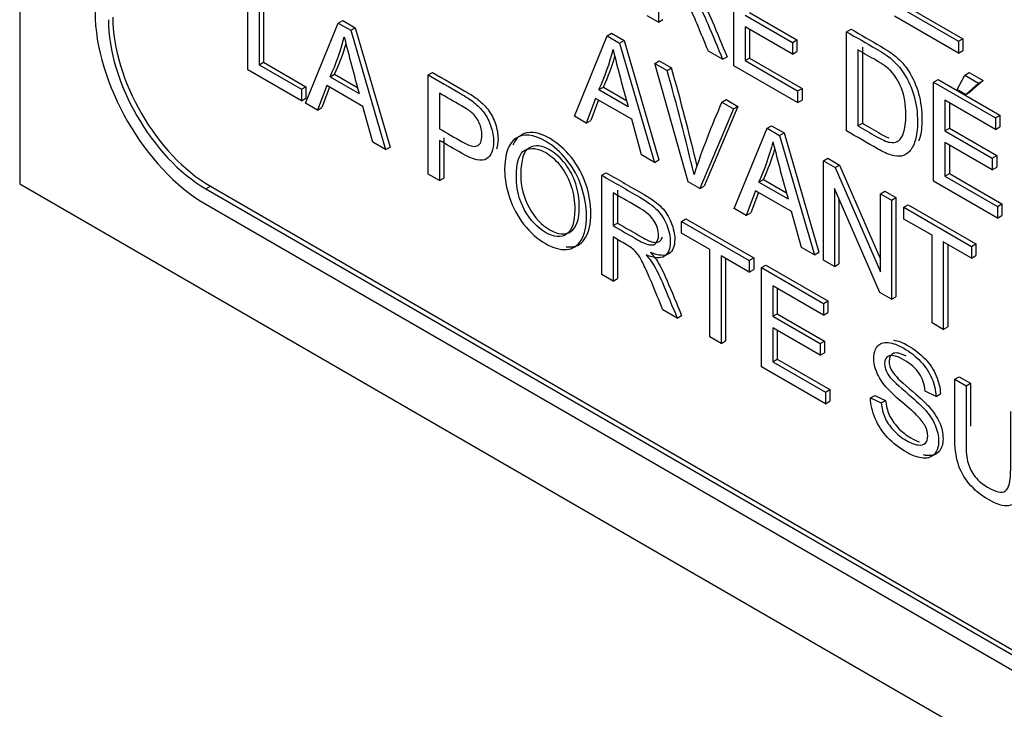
# Model space of a CAD drawing. Header units: inches. Extents: x 2 to 538, y -2 to 358.
# Tile 68 of 121: x 460.053 to 460.838, y 302.284 to 302.833. Entities that reach past the tile are written whole.
import ezdxf

# ---------------------------------------------------------------- set-up
doc = ezdxf.new("R2010")
doc.units = ezdxf.units.IN
doc.header["$MEASUREMENT"] = 0
doc.layers.add('Default', color=7, linetype='Continuous')
doc.layers.add('LAB30004', color=7, linetype='Continuous')

# ---------------------------------------------------------------- blocks, each defined once
blk = doc.blocks.new('SE6')
at = {"layer": 'LAB30004', "color": 7, "linetype": 'Continuous'}
for p, q in [((460.05311, 304.53978), (460.05311, 302.70266)), ((460.62242, 302.79663), (460.62242, 302.87565)), ((460.23495, 302.79332), (460.23495, 302.87234)), ((460.24396, 302.86714), (460.24396, 302.79737)), ((460.2475, 302.86918), (460.2475, 302.79941)), ((460.56237, 302.86637), (460.56237, 302.8313)), ((460.56237, 302.8313), (460.55335, 302.8365)), ((460.63144, 302.8369), (460.66914, 302.81513)), ((460.63497, 302.83894), (460.67267, 302.81717)), ((460.80145, 302.80677), (460.75055, 302.83616)), ((460.75952, 302.84029), (460.80145, 302.81608)), ((460.76305, 302.84233), (460.80499, 302.81812)), ((460.28103, 302.76672), (460.30711, 302.83067)), ((460.30711, 302.83067), (460.31065, 302.83272)), ((460.30711, 302.83067), (460.31709, 302.82492)), ((460.31065, 302.83272), (460.32062, 302.82696)), ((460.56237, 302.8313), (460.5659, 302.83334)), ((460.66914, 302.80583), (460.63144, 302.82759)), ((460.63144, 302.82759), (460.63144, 302.80073)), ((460.31709, 302.82492), (460.32062, 302.82696)), ((460.31709, 302.82492), (460.34486, 302.72986)), ((460.32062, 302.82696), (460.3484, 302.7319)), ((460.49532, 302.7565), (460.52146, 302.82043)), ((460.52146, 302.82043), (460.52499, 302.82247)), ((460.52146, 302.82043), (460.53143, 302.81468)), ((460.52499, 302.82247), (460.53496, 302.81672)), ((460.63497, 302.82555), (460.63497, 302.80277)), ((460.71235, 302.82373), (460.71588, 302.82577)), ((460.71235, 302.74471), (460.71235, 302.82373)), ((460.53143, 302.81468), (460.53496, 302.81672)), ((460.53143, 302.81468), (460.55916, 302.71965)), ((460.53496, 302.81672), (460.56269, 302.72169)), ((460.66914, 302.81513), (460.67267, 302.81717)), ((460.66914, 302.81513), (460.66914, 302.80583)), ((460.67267, 302.81717), (460.67267, 302.80787)), ((460.80145, 302.81608), (460.80499, 302.81812)), ((460.80145, 302.81608), (460.80145, 302.80677)), ((460.80499, 302.81812), (460.80499, 302.80881)), ((460.6135, 302.80178), (460.60216, 302.80832)), ((460.6135, 302.80178), (460.61703, 302.80382)), ((460.66914, 302.80583), (460.67267, 302.80787)), ((460.72136, 302.80927), (460.72136, 302.74881)), ((460.7249, 302.81131), (460.7249, 302.75085)), ((460.80145, 302.80677), (460.80499, 302.80881)), ((460.24396, 302.79737), (460.2475, 302.79941)), ((460.24396, 302.79737), (460.2777, 302.77789)), ((460.2475, 302.79941), (460.28124, 302.77993)), ((460.55947, 302.79848), (460.56301, 302.80052)), ((460.58593, 302.70419), (460.55947, 302.79848)), ((460.55947, 302.79848), (460.56926, 302.79283)), ((460.56301, 302.80052), (460.5728, 302.79487)), ((460.67333, 302.76724), (460.62242, 302.79663)), ((460.63144, 302.80073), (460.63497, 302.80277)), ((460.63144, 302.80073), (460.67333, 302.77654)), ((460.63497, 302.80277), (460.67686, 302.77858)), ((460.2777, 302.76864), (460.23495, 302.79332)), ((460.3006, 302.78785), (460.30414, 302.78989)), ((460.30414, 302.78989), (460.32247, 302.77931)), ((460.37874, 302.78932), (460.38227, 302.79136)), ((460.37874, 302.7103), (460.37874, 302.78932)), ((460.56926, 302.79283), (460.5728, 302.79487)), ((460.8004, 302.77773), (460.80651, 302.78924)), ((460.80651, 302.78924), (460.81004, 302.79128)), ((460.80651, 302.78924), (460.81757, 302.78285)), ((460.81004, 302.79128), (460.82111, 302.78489)), ((460.29787, 302.78091), (460.29054, 302.76122)), ((460.32669, 302.76427), (460.29787, 302.78091)), ((460.3006, 302.78785), (460.32378, 302.77447)), ((460.78174, 302.78367), (460.78527, 302.78571)), ((460.78174, 302.70465), (460.78174, 302.78367)), ((460.78174, 302.78367), (460.83105, 302.7552)), ((460.78527, 302.78571), (460.83458, 302.75724)), ((460.81757, 302.78285), (460.80728, 302.77376)), ((460.82111, 302.78489), (460.81082, 302.7758)), ((460.81757, 302.78285), (460.82111, 302.78489)), ((460.2777, 302.77789), (460.28124, 302.77993)), ((460.2777, 302.77789), (460.2777, 302.76864)), ((460.28124, 302.77993), (460.28124, 302.77068)), ((460.30016, 302.77959), (460.29408, 302.76326)), ((460.38771, 302.77484), (460.38771, 302.7465)), ((460.51494, 302.77761), (460.51848, 302.77965)), ((460.51494, 302.77761), (460.53812, 302.76423)), ((460.51848, 302.77965), (460.53681, 302.76907)), ((460.67333, 302.77654), (460.67686, 302.77858)), ((460.67333, 302.77654), (460.67333, 302.76724)), ((460.67686, 302.77858), (460.67686, 302.76928)), ((460.80728, 302.77376), (460.8004, 302.77773)), ((460.80728, 302.77376), (460.81082, 302.7758)), ((460.2777, 302.76864), (460.28124, 302.77068)), ((460.29054, 302.76122), (460.28103, 302.76672)), ((460.51221, 302.77067), (460.50484, 302.75101)), ((460.51449, 302.76936), (460.50837, 302.75305)), ((460.54103, 302.75403), (460.51221, 302.77067)), ((460.61293, 302.76762), (460.61646, 302.76966)), ((460.61293, 302.76762), (460.62222, 302.76226)), ((460.61646, 302.76966), (460.62575, 302.7643)), ((460.67333, 302.76724), (460.67686, 302.76928)), ((460.83105, 302.74594), (460.79075, 302.76921)), ((460.79075, 302.76921), (460.79075, 302.74492)), ((460.79429, 302.76717), (460.79429, 302.74696)), ((460.29054, 302.76122), (460.29408, 302.76326)), ((460.33452, 302.73583), (460.32669, 302.76427)), ((460.62222, 302.76226), (460.59535, 302.69875)), ((460.62575, 302.7643), (460.59889, 302.70079)), ((460.62222, 302.76226), (460.62575, 302.7643)), ((460.83105, 302.7552), (460.83458, 302.75724)), ((460.83458, 302.75724), (460.83458, 302.74798)), ((460.50484, 302.75101), (460.49532, 302.7565)), ((460.50484, 302.75101), (460.50837, 302.75305)), ((460.54887, 302.72559), (460.54103, 302.75403)), ((460.64899, 302.7468), (460.65252, 302.74884)), ((460.65252, 302.74884), (460.6625, 302.74308)), ((460.72136, 302.74881), (460.7249, 302.75085)), ((460.83105, 302.7552), (460.83105, 302.74594)), ((460.62285, 302.68287), (460.64899, 302.7468)), ((460.64899, 302.7468), (460.65896, 302.74104)), ((460.65896, 302.74104), (460.6625, 302.74308)), ((460.65896, 302.74104), (460.68669, 302.64601)), ((460.6625, 302.74308), (460.69023, 302.64805)), ((460.79075, 302.74492), (460.79429, 302.74696)), ((460.79075, 302.74492), (460.8285, 302.72313)), ((460.79429, 302.74696), (460.83203, 302.72517)), ((460.83105, 302.74594), (460.83458, 302.74798)), ((460.34486, 302.72986), (460.33452, 302.73583)), ((460.38771, 302.7372), (460.38771, 302.70512)), ((460.39124, 302.73924), (460.39124, 302.70717)), ((460.8285, 302.71382), (460.79075, 302.73561)), ((460.79075, 302.73561), (460.79075, 302.70875)), ((460.79429, 302.73357), (460.79429, 302.71079)), ((460.34486, 302.72986), (460.3484, 302.7319)), ((460.55916, 302.71965), (460.54887, 302.72559)), ((460.55916, 302.71965), (460.56269, 302.72169)), ((460.69388, 302.72088), (460.69742, 302.72292)), ((460.69388, 302.64186), (460.69388, 302.72088)), ((460.69388, 302.72088), (460.70317, 302.71552)), ((460.69742, 302.72292), (460.70671, 302.71756)), ((460.70317, 302.71552), (460.70671, 302.71756)), ((460.70671, 302.71756), (460.73937, 302.64263)), ((460.8285, 302.72313), (460.83203, 302.72517)), ((460.8285, 302.72313), (460.8285, 302.71382)), ((460.83203, 302.72517), (460.83203, 302.71586)), ((460.38771, 302.70512), (460.37874, 302.7103)), ((460.51715, 302.70941), (460.52069, 302.71145)), ((460.70317, 302.71552), (460.73937, 302.63248)), ((460.79075, 302.70875), (460.79429, 302.71079)), ((460.79429, 302.71079), (460.83622, 302.68658)), ((460.8285, 302.71382), (460.83203, 302.71586)), ((460.05311, 302.70266), (461.6441, 301.7841)), ((460.38771, 302.70512), (460.39124, 302.70717)), ((460.51715, 302.63039), (460.51715, 302.70941)), ((460.59535, 302.69875), (460.58593, 302.70419)), ((460.64248, 302.70398), (460.64601, 302.70602)), ((460.64248, 302.70398), (460.66565, 302.6906)), ((460.64601, 302.70602), (460.66434, 302.69544)), ((460.83269, 302.67523), (460.78174, 302.70465)), ((460.79075, 302.70875), (460.83269, 302.68454)), ((460.2016, 302.69858), (460.20514, 302.70062)), ((460.2016, 302.69858), (461.48854, 301.95557)), ((460.20514, 302.70062), (461.49207, 301.95761)), ((460.52617, 302.69548), (460.52617, 302.66929)), ((460.5297, 302.69752), (460.5297, 302.67134)), ((460.59535, 302.69875), (460.59889, 302.70079)), ((460.63975, 302.69704), (460.63237, 302.67737)), ((460.64202, 302.69572), (460.63591, 302.67942)), ((460.66852, 302.68042), (460.63975, 302.69704)), ((460.73873, 302.61597), (460.70258, 302.69893)), ((460.70258, 302.69893), (460.70258, 302.63684)), ((460.73937, 302.69462), (460.74291, 302.69666)), ((460.73937, 302.63248), (460.73937, 302.69462)), ((460.73937, 302.69462), (460.74802, 302.68962)), ((460.74291, 302.69666), (460.75156, 302.69167)), ((460.2016, 302.68633), (461.48854, 301.94332)), ((460.70612, 302.69082), (460.70612, 302.63888)), ((460.74802, 302.68962), (460.75156, 302.69167)), ((460.74802, 302.68962), (460.74802, 302.6106)), ((460.75156, 302.69167), (460.75156, 302.61265)), ((460.83269, 302.68454), (460.83622, 302.68658)), ((460.83622, 302.68658), (460.83622, 302.67727)), ((460.63237, 302.67737), (460.62285, 302.68287)), ((460.63237, 302.67737), (460.63591, 302.67942)), ((460.6764, 302.65195), (460.66852, 302.68042)), ((460.75799, 302.68387), (460.76153, 302.68591)), ((460.75799, 302.67456), (460.75799, 302.68387)), ((460.75799, 302.68387), (460.81195, 302.65272)), ((460.76153, 302.68591), (460.81548, 302.65476)), ((460.83269, 302.68454), (460.83269, 302.67523)), ((460.52617, 302.66929), (460.5297, 302.67134)), ((460.58076, 302.67269), (460.5843, 302.67473)), ((460.58076, 302.66338), (460.58076, 302.67269)), ((460.58076, 302.67269), (460.63476, 302.64151)), ((460.5843, 302.67473), (460.6383, 302.64355)), ((460.78048, 302.66158), (460.75799, 302.67456)), ((460.83269, 302.67523), (460.83622, 302.67727)), ((460.60325, 302.65039), (460.58076, 302.66338)), ((460.52617, 302.66025), (460.52617, 302.62518)), ((460.5297, 302.65739), (460.5297, 302.62722)), ((460.78048, 302.59186), (460.78048, 302.66158)), ((460.81195, 302.64341), (460.78945, 302.6564)), ((460.78945, 302.6564), (460.78945, 302.58668)), ((460.81195, 302.65272), (460.81548, 302.65476)), ((460.81548, 302.65476), (460.81548, 302.64545)), ((460.60325, 302.58068), (460.60325, 302.65039)), ((460.68669, 302.64601), (460.6764, 302.65195)), ((460.68669, 302.64601), (460.69023, 302.64805)), ((460.79299, 302.65436), (460.79299, 302.58872)), ((460.81195, 302.65272), (460.81195, 302.64341)), ((460.63476, 302.6322), (460.61227, 302.64519)), ((460.61227, 302.64519), (460.61227, 302.57547)), ((460.6158, 302.64315), (460.6158, 302.57751)), ((460.63476, 302.64151), (460.6383, 302.64355)), ((460.63476, 302.64151), (460.63476, 302.6322)), ((460.6383, 302.64355), (460.6383, 302.63424)), ((460.70258, 302.63684), (460.69388, 302.64186)), ((460.70258, 302.63684), (460.70612, 302.63888)), ((460.81195, 302.64341), (460.81548, 302.64545)), ((460.63476, 302.6322), (460.6383, 302.63424)), ((460.64455, 302.63586), (460.64809, 302.6379)), ((460.64455, 302.55684), (460.64455, 302.63586)), ((460.64455, 302.63586), (460.69386, 302.60739)), ((460.64809, 302.6379), (460.6974, 302.60943)), ((460.52617, 302.62518), (460.51715, 302.63039)), ((460.52617, 302.62518), (460.5297, 302.62722)), ((460.69386, 302.59808), (460.65352, 302.62137)), ((460.65352, 302.62137), (460.65352, 302.59708)), ((460.65706, 302.61933), (460.65706, 302.59912)), ((460.74802, 302.6106), (460.73873, 302.61597)), ((460.69386, 302.60739), (460.6974, 302.60943)), ((460.6974, 302.60943), (460.6974, 302.60012)), ((460.74802, 302.6106), (460.75156, 302.61265)), ((460.5773, 302.59566), (460.56596, 302.60221)), ((460.69386, 302.60739), (460.69386, 302.59808)), ((460.69386, 302.59808), (460.6974, 302.60012)), ((460.5773, 302.59566), (460.58084, 302.5977)), ((460.65352, 302.59708), (460.65706, 302.59912)), ((460.65352, 302.59708), (460.69127, 302.57529)), ((460.65706, 302.59912), (460.6948, 302.57733)), ((460.78945, 302.58668), (460.78048, 302.59186)), ((460.69127, 302.56604), (460.65352, 302.58783)), ((460.65352, 302.58783), (460.65352, 302.56091)), ((460.65706, 302.58579), (460.65706, 302.56295)), ((460.78945, 302.58668), (460.79299, 302.58872)), ((460.61227, 302.57547), (460.60325, 302.58068)), ((460.61227, 302.57547), (460.6158, 302.57751)), ((460.69127, 302.57529), (460.6948, 302.57733)), ((460.6948, 302.57733), (460.6948, 302.56808)), ((460.69127, 302.57529), (460.69127, 302.56604)), ((460.65352, 302.56091), (460.65706, 302.56295)), ((460.65352, 302.56091), (460.69545, 302.5367)), ((460.65706, 302.56295), (460.69899, 302.53874)), ((460.69127, 302.56604), (460.6948, 302.56808)), ((460.69545, 302.52745), (460.64455, 302.55684)), ((460.79858, 302.54692), (460.80212, 302.54897)), ((460.79858, 302.54692), (460.80755, 302.54175)), ((460.80212, 302.54897), (460.81109, 302.54379)), ((460.69545, 302.5367), (460.69899, 302.53874)), ((460.69899, 302.53874), (460.69899, 302.52949)), ((460.78365, 302.53325), (460.77495, 302.53754)), ((460.80755, 302.54175), (460.81109, 302.54379)), ((460.69545, 302.5367), (460.69545, 302.52745)), ((460.69545, 302.52745), (460.69899, 302.52949)), ((460.73142, 302.53207), (460.73496, 302.53411)), ((460.73142, 302.53207), (460.73994, 302.5281)), ((460.73496, 302.53411), (460.74347, 302.53014)), ((460.73994, 302.5281), (460.74347, 302.53014)), ((460.78365, 302.53325), (460.78718, 302.5353))]:
    blk.add_line(p, q, dxfattribs=at)
for centre, radius, start, end in [((460.14364, 302.86086), 0.17312, 335.05426, 346.26608), ((462.16453, 303.28536), 1.91033, 194.10652, 195.5117), ((460.14717, 302.86291), 0.17312, 335.05426, 343.73033), ((460.35947, 302.85003), 0.17151, 335.02279, 346.35644), ((460.36301, 302.85207), 0.17151, 335.02279, 343.78811), ((462.28739, 303.25042), 1.81558, 194.05263, 195.53276), ((458.72591, 302.27111), 1.91576, 13.24518, 15.80288), ((458.72945, 302.27316), 1.91576, 13.37769, 15.80288), ((461.19699, 302.50912), 0.63871, 156.12678, 161.66456), ((460.48701, 302.7764), 0.17151, 335.02279, 346.35644), ((462.06114, 303.08337), 1.44971, 193.86584, 195.71955), ((460.49054, 302.77844), 0.17151, 335.02279, 343.78211)]:
    blk.add_arc(centre, radius, start, end, dxfattribs=at)
for centre, major_axis in [((460.2016, 302.78839), (-0.0625, 0.10825)), ((460.20514, 302.79043), (-0.055, 0.09526)), ((460.2016, 302.78839), (-0.055, 0.09526))]:
    blk.add_ellipse(centre, major_axis=major_axis, ratio=0.57735, start_param=0.785398, end_param=2.356194, dxfattribs=at)
for points, knots in [([(460.60216, 302.80832), (460.59915, 302.81554), (460.59615, 302.82277), (460.59314, 302.82999), (460.59054, 302.83625), (460.58832, 302.84113), (460.58659, 302.84465), (460.58488, 302.84814), (460.58336, 302.85078), (460.58199, 302.85257), (460.58066, 302.85431), (460.5793, 302.8558), (460.57789, 302.85704), (460.57687, 302.85793), (460.57516, 302.85898), (460.57284, 302.86032), (460.56935, 302.86234), (460.56586, 302.86435), (460.56237, 302.86637)], [0, 0, 0, 0, 0.307176, 0.307176, 0.307176, 0.516403, 0.516403, 0.516403, 0.634791, 0.634791, 0.634791, 0.716811, 0.716811, 0.716811, 0.809183, 0.809183, 0.809183, 1, 1, 1, 1]), ([(460.58868, 302.85212), (460.5911, 302.84936), (460.59292, 302.84699), (460.59415, 302.84502), (460.59684, 302.8407), (460.59929, 302.83569), (460.60166, 302.83012), (460.60567, 302.82068), (460.60955, 302.81122), (460.6135, 302.80178)], [0, 0, 0, 0, 0.159921, 0.159921, 0.159921, 0.453842, 0.453842, 0.453842, 1, 1, 1, 1]), ([(460.59222, 302.85416), (460.59463, 302.8514), (460.59645, 302.84903), (460.59768, 302.84706), (460.60038, 302.84274), (460.60283, 302.83773), (460.60519, 302.83216), (460.6092, 302.82272), (460.61309, 302.81327), (460.61703, 302.80382)], [0, 0, 0, 0, 0.159921, 0.159921, 0.159921, 0.453842, 0.453842, 0.453842, 1, 1, 1, 1]), ([(460.71235, 302.82373), (460.72021, 302.81919), (460.72807, 302.81465), (460.73593, 302.81011), (460.74121, 302.80706), (460.74531, 302.80433), (460.74809, 302.80194), (460.75199, 302.79857), (460.75537, 302.79479), (460.75811, 302.79053), (460.76173, 302.78488), (460.76443, 302.77883), (460.76621, 302.77234), (460.76801, 302.76577), (460.7689, 302.75901), (460.7689, 302.74597), (460.7683, 302.741), (460.76708, 302.73708), (460.76585, 302.73318), (460.7643, 302.73022), (460.76243, 302.72825), (460.76055, 302.72626), (460.75842, 302.72515), (460.75619, 302.7247), (460.75393, 302.72425), (460.75123, 302.72452), (460.74804, 302.72547), (460.74485, 302.72641), (460.74117, 302.72807), (460.73702, 302.73046), (460.7288, 302.73521), (460.72057, 302.73996), (460.71235, 302.74471)], [0, 0, 0, 0, 0.150637, 0.150637, 0.150637, 0.228709, 0.228709, 0.228709, 0.300498, 0.300498, 0.300498, 0.392419, 0.392419, 0.392419, 0.49715, 0.49715, 0.587708, 0.587708, 0.587708, 0.658254, 0.658254, 0.658254, 0.714702, 0.714702, 0.714702, 0.771439, 0.771439, 0.771439, 0.842397, 0.842397, 0.842397, 1, 1, 1, 1]), ([(460.71588, 302.82577), (460.72374, 302.82123), (460.73161, 302.81669), (460.73947, 302.81215), (460.74475, 302.8091), (460.74885, 302.80637), (460.75162, 302.80398), (460.75553, 302.80062), (460.75891, 302.79683), (460.76164, 302.79257), (460.76526, 302.78693), (460.76797, 302.78087), (460.76975, 302.77438), (460.77154, 302.76781), (460.77243, 302.76105), (460.77243, 302.74801), (460.77184, 302.74304), (460.77061, 302.73913), (460.77032, 302.73819), (460.77, 302.73731), (460.76967, 302.73648)], [0, 0, 0, 0, 0.1506366, 0.1506366, 0.1506366, 0.2287085, 0.2287085, 0.2287085, 0.3004983, 0.3004983, 0.3004983, 0.3924191, 0.3924191, 0.3924191, 0.4971504, 0.4971504, 0.5877075, 0.5877075, 0.5877075, 0.6046231, 0.6046231, 0.6046231, 0.6046231]), ([(460.72136, 302.74881), (460.72623, 302.746), (460.73111, 302.74318), (460.73598, 302.74037), (460.74049, 302.73777), (460.74404, 302.73619), (460.74663, 302.73564), (460.74919, 302.7351), (460.75123, 302.7353), (460.75492, 302.73743), (460.7566, 302.73982), (460.75779, 302.74334), (460.75896, 302.74684), (460.75961, 302.75154), (460.75961, 302.76579), (460.75842, 302.77284), (460.75606, 302.77867), (460.75372, 302.78443), (460.75087, 302.78908), (460.7475, 302.79255), (460.74506, 302.79507), (460.74117, 302.79778), (460.73575, 302.80096), (460.73095, 302.80378), (460.72616, 302.8065), (460.72136, 302.80927)], [0, 0, 0, 0, 0.131443, 0.131443, 0.131443, 0.228245, 0.228245, 0.228245, 0.29354, 0.29354, 0.383802, 0.383802, 0.383802, 0.499162, 0.499162, 0.658035, 0.658035, 0.658035, 0.763704, 0.763704, 0.763704, 0.870604, 0.870604, 0.870604, 1, 1, 1, 1]), ([(460.37874, 302.78932), (460.38733, 302.78436), (460.39592, 302.7794), (460.40451, 302.77444), (460.40906, 302.77182), (460.41252, 302.76956), (460.41493, 302.76764), (460.41824, 302.765), (460.42108, 302.76219), (460.42336, 302.75909), (460.42565, 302.75596), (460.42745, 302.75236), (460.42882, 302.74831), (460.43021, 302.74419), (460.43092, 302.74022), (460.43092, 302.7296), (460.42905, 302.72495), (460.42536, 302.72245), (460.42165, 302.71993), (460.41493, 302.72148), (460.40528, 302.72705), (460.39942, 302.73043), (460.39356, 302.73381), (460.38771, 302.7372)], [0, 0, 0, 0, 0.216668, 0.216668, 0.216668, 0.304631, 0.304631, 0.304631, 0.380883, 0.380883, 0.380883, 0.453778, 0.453778, 0.453778, 0.533381, 0.533381, 0.671072, 0.671072, 0.671072, 0.852261, 0.852261, 0.852261, 1, 1, 1, 1]), ([(460.38227, 302.79136), (460.39086, 302.78641), (460.39945, 302.78145), (460.40804, 302.77649), (460.4126, 302.77386), (460.41606, 302.7716), (460.41847, 302.76968), (460.42178, 302.76705), (460.42462, 302.76424), (460.42689, 302.76113), (460.42919, 302.758), (460.43099, 302.7544), (460.43236, 302.75036), (460.43375, 302.74623), (460.43445, 302.74226), (460.43445, 302.73521), (460.43404, 302.73251), (460.43322, 302.73027)], [0, 0, 0, 0, 0.2166683, 0.2166683, 0.2166683, 0.3046313, 0.3046313, 0.3046313, 0.3808827, 0.3808827, 0.3808827, 0.4537784, 0.4537784, 0.4537784, 0.5333811, 0.5333811, 0.5979976, 0.5979976, 0.5979976, 0.5979976]), ([(460.38771, 302.7465), (460.39361, 302.74309), (460.39951, 302.73968), (460.40542, 302.73628), (460.41129, 302.73288), (460.41543, 302.7317), (460.41789, 302.73281), (460.4204, 302.73393), (460.42158, 302.73677), (460.42158, 302.74471), (460.4209, 302.74795), (460.41798, 302.75436), (460.41607, 302.75699), (460.4137, 302.75915), (460.41217, 302.76055), (460.40933, 302.76235), (460.40524, 302.76472), (460.39939, 302.76809), (460.39355, 302.77147), (460.38771, 302.77484)], [0, 0, 0, 0, 0.215473, 0.215473, 0.215473, 0.375515, 0.375515, 0.375515, 0.502048, 0.502048, 0.592634, 0.592634, 0.68322, 0.68322, 0.68322, 0.786722, 0.786722, 0.786722, 1, 1, 1, 1]), ([(460.7249, 302.75085), (460.72977, 302.74804), (460.73464, 302.74522), (460.73951, 302.74241), (460.74195, 302.741), (460.74412, 302.73989), (460.746, 302.73909)], [0, 0, 0, 0, 0.131443, 0.131443, 0.131443, 0.1838679, 0.1838679, 0.1838679, 0.1838679]), ([(460.43975, 302.71351), (460.43975, 302.7266), (460.4428, 302.73509), (460.44885, 302.73901), (460.45493, 302.74294), (460.46279, 302.74206), (460.47868, 302.73288), (460.48437, 302.72786), (460.49448, 302.71509), (460.49835, 302.70796), (460.50363, 302.69251), (460.50495, 302.6847), (460.50495, 302.66877), (460.50358, 302.66241), (460.50076, 302.65773), (460.49795, 302.65306), (460.49402, 302.65052), (460.48892, 302.65026), (460.48377, 302.65), (460.47827, 302.65152), (460.46593, 302.65865), (460.46019, 302.66375), (460.45008, 302.67673), (460.44626, 302.68383), (460.44366, 302.69159), (460.4411, 302.69923), (460.43975, 302.70657), (460.43975, 302.71351)], [0, 0, 0, 0, 0.133484, 0.133484, 0.133484, 0.260376, 0.260376, 0.343367, 0.343367, 0.426358, 0.426358, 0.509349, 0.509349, 0.594, 0.594, 0.594, 0.674476, 0.674476, 0.674476, 0.751468, 0.751468, 0.834975, 0.834975, 0.918481, 0.918481, 0.918481, 1, 1, 1, 1]), ([(460.48865, 302.65243), (460.48994, 302.65228), (460.49121, 302.65224), (460.49246, 302.6523), (460.49756, 302.65257), (460.50148, 302.65511), (460.5043, 302.65977), (460.50712, 302.66445), (460.50849, 302.67081), (460.50849, 302.68674), (460.50716, 302.69455), (460.50188, 302.71), (460.49801, 302.71713), (460.48791, 302.7299), (460.48221, 302.73493), (460.46632, 302.7441), (460.45847, 302.74498), (460.45239, 302.74105), (460.44986, 302.73941), (460.44785, 302.73697), (460.44637, 302.73373)], [0.306855, 0.306855, 0.306855, 0.306855, 0.3255242, 0.3255242, 0.3255242, 0.4059997, 0.4059997, 0.4059997, 0.4906506, 0.4906506, 0.5736416, 0.5736416, 0.6566327, 0.6566327, 0.7396237, 0.7396237, 0.8665158, 0.8665158, 0.8665158, 0.9223395, 0.9223395, 0.9223395, 0.9223395]), ([(460.45262, 302.70995), (460.45262, 302.72178), (460.45487, 302.72897), (460.45949, 302.73138), (460.46409, 302.73377), (460.4696, 302.73324), (460.47598, 302.72948), (460.48048, 302.72683), (460.48454, 302.72317), (460.49173, 302.71376), (460.49451, 302.70848), (460.49824, 302.69676), (460.4992, 302.69058), (460.4992, 302.67402), (460.49696, 302.66752), (460.49259, 302.66453), (460.48822, 302.66153), (460.48262, 302.66208), (460.47584, 302.66595), (460.46919, 302.66973), (460.46364, 302.67567), (460.4548, 302.69171), (460.45262, 302.70044), (460.45262, 302.70995)], [0, 0, 0, 0, 0.14539, 0.14539, 0.14539, 0.257349, 0.257349, 0.257349, 0.34109, 0.34109, 0.42483, 0.42483, 0.50857, 0.50857, 0.641045, 0.641045, 0.641045, 0.7564, 0.7564, 0.7564, 0.8782, 0.8782, 1, 1, 1, 1]), ([(460.44908, 302.70791), (460.44908, 302.69839), (460.45127, 302.68967), (460.4601, 302.67363), (460.46566, 302.66769), (460.4723, 302.6639), (460.47909, 302.66004), (460.48469, 302.65949), (460.48906, 302.66249), (460.49343, 302.66548), (460.49566, 302.67198), (460.49566, 302.68854), (460.49471, 302.69471), (460.49097, 302.70644), (460.48819, 302.71172), (460.481, 302.72113), (460.47695, 302.72479), (460.47244, 302.72744), (460.46607, 302.7312), (460.46056, 302.73173), (460.45596, 302.72934), (460.45134, 302.72693), (460.44908, 302.71974), (460.44908, 302.70791)], [0, 0, 0, 0, 0.1218, 0.1218, 0.2436, 0.2436, 0.2436, 0.358955, 0.358955, 0.358955, 0.49143, 0.49143, 0.57517, 0.57517, 0.65891, 0.65891, 0.742651, 0.742651, 0.742651, 0.85461, 0.85461, 0.85461, 1, 1, 1, 1]), ([(460.52069, 302.71145), (460.53078, 302.70562), (460.54087, 302.6998), (460.55097, 302.69397), (460.55707, 302.69045), (460.56171, 302.68703), (460.56485, 302.6838), (460.56803, 302.68052), (460.57059, 302.67654), (460.57246, 302.67189), (460.57434, 302.6672), (460.57533, 302.66266), (460.57533, 302.65272), (460.57373, 302.64891), (460.56745, 302.64486), (460.56262, 302.64523), (460.55607, 302.64797)], [0, 0, 0, 0, 0.318581, 0.318581, 0.318581, 0.46678, 0.46678, 0.46678, 0.574092, 0.574092, 0.574092, 0.69208, 0.69208, 0.84604, 0.84604, 1, 1, 1, 1]), ([(460.51715, 302.70941), (460.52725, 302.70358), (460.53734, 302.69775), (460.54743, 302.69193), (460.55353, 302.68841), (460.55818, 302.68499), (460.56132, 302.68175), (460.5645, 302.67848), (460.56706, 302.6745), (460.56892, 302.66985), (460.5708, 302.66516), (460.57179, 302.66062), (460.57179, 302.65068), (460.5702, 302.64687), (460.56391, 302.64282), (460.55909, 302.64319), (460.55253, 302.64592)], [0, 0, 0, 0, 0.318581, 0.318581, 0.318581, 0.46678, 0.46678, 0.46678, 0.574092, 0.574092, 0.574092, 0.69208, 0.69208, 0.84604, 0.84604, 1, 1, 1, 1]), ([(460.52617, 302.66929), (460.53265, 302.66555), (460.53913, 302.66181), (460.54561, 302.65807), (460.54975, 302.65568), (460.55299, 302.65434), (460.55531, 302.65399), (460.55766, 302.65365), (460.55945, 302.65413), (460.56064, 302.65565), (460.56181, 302.65717), (460.56246, 302.65912), (460.56246, 302.66543), (460.56127, 302.66916), (460.55895, 302.67292), (460.5566, 302.67672), (460.55289, 302.68005), (460.5478, 302.68299), (460.54059, 302.68715), (460.53338, 302.69131), (460.52617, 302.69548)], [0, 0, 0, 0, 0.228507, 0.228507, 0.228507, 0.344111, 0.344111, 0.344111, 0.424622, 0.424622, 0.424622, 0.498923, 0.498923, 0.606584, 0.606584, 0.606584, 0.745763, 0.745763, 0.745763, 1, 1, 1, 1]), ([(460.5297, 302.67134), (460.53618, 302.66759), (460.54266, 302.66385), (460.54915, 302.66011), (460.55329, 302.65772), (460.55652, 302.65638), (460.55884, 302.65604), (460.56119, 302.65569), (460.56299, 302.65617), (460.56417, 302.65769), (460.56478, 302.65847), (460.56524, 302.65937), (460.56555, 302.66041)], [0, 0, 0, 0, 0.228507, 0.228507, 0.228507, 0.3441109, 0.3441109, 0.3441109, 0.4246222, 0.4246222, 0.4246222, 0.4628673, 0.4628673, 0.4628673, 0.4628673]), ([(460.56596, 302.60221), (460.56296, 302.60943), (460.55995, 302.61665), (460.55695, 302.62387), (460.55434, 302.63013), (460.55212, 302.63501), (460.55044, 302.63851), (460.54873, 302.64204), (460.54716, 302.64466), (460.54584, 302.64642), (460.54449, 302.64823), (460.54311, 302.64968), (460.54169, 302.65092), (460.54067, 302.65182), (460.53901, 302.65279), (460.53664, 302.6542), (460.53315, 302.6563), (460.52966, 302.65824), (460.52617, 302.66025)], [0, 0, 0, 0, 0.307088, 0.307088, 0.307088, 0.515763, 0.515763, 0.515763, 0.634121, 0.634121, 0.634121, 0.716918, 0.716918, 0.716918, 0.809293, 0.809293, 0.809293, 1, 1, 1, 1]), ([(460.55607, 302.64797), (460.55843, 302.64528), (460.56025, 302.64292), (460.56148, 302.64089), (460.56413, 302.63653), (460.56663, 302.63161), (460.569, 302.62604), (460.57301, 302.61661), (460.57689, 302.60715), (460.58084, 302.5977)], [0, 0, 0, 0, 0.15936, 0.15936, 0.15936, 0.452833, 0.452833, 0.452833, 1, 1, 1, 1]), ([(460.55253, 302.64592), (460.5549, 302.64324), (460.55672, 302.64088), (460.55795, 302.63885), (460.5606, 302.63449), (460.56309, 302.62957), (460.56546, 302.624), (460.56947, 302.61456), (460.57335, 302.60511), (460.5773, 302.59566)], [0, 0, 0, 0, 0.15936, 0.15936, 0.15936, 0.452833, 0.452833, 0.452833, 1, 1, 1, 1]), ([(460.73994, 302.5281), (460.74035, 302.52387), (460.7413, 302.52006), (460.74422, 302.51322), (460.74654, 302.50983), (460.75273, 302.5031), (460.75624, 302.50029), (460.76011, 302.49811), (460.76352, 302.49618), (460.76657, 302.49495), (460.76922, 302.49464), (460.77184, 302.49432), (460.77381, 302.49477), (460.77513, 302.49611), (460.77642, 302.49741), (460.77705, 302.49932), (460.77705, 302.50421), (460.77641, 302.50673), (460.77386, 302.51188), (460.77181, 302.51459), (460.76894, 302.51756), (460.76713, 302.51943), (460.76307, 302.523), (460.75683, 302.52839), (460.75056, 302.53381), (460.74618, 302.53791), (460.74367, 302.54088), (460.74039, 302.54477), (460.73798, 302.54858), (460.73479, 302.55631), (460.73402, 302.56007), (460.73402, 302.56769), (460.73498, 302.57082), (460.73889, 302.5755), (460.74171, 302.5765), (460.74549, 302.57616), (460.74922, 302.57582), (460.75342, 302.57426), (460.76307, 302.56869), (460.76753, 302.56517), (460.77136, 302.56112), (460.77524, 302.55701), (460.77823, 302.55247), (460.78028, 302.54766), (460.78236, 302.54277), (460.78347, 302.53799), (460.78365, 302.53325)], [0, 0, 0, 0, 0.05269, 0.05269, 0.105379, 0.105379, 0.158069, 0.158069, 0.158069, 0.209328, 0.209328, 0.209328, 0.250043, 0.250043, 0.250043, 0.28691, 0.28691, 0.322994, 0.322994, 0.359077, 0.359077, 0.359077, 0.428416, 0.428416, 0.428416, 0.504846, 0.504846, 0.504846, 0.557599, 0.557599, 0.610351, 0.610351, 0.668455, 0.668455, 0.726559, 0.726559, 0.726559, 0.796141, 0.796141, 0.872613, 0.872613, 0.872613, 0.936847, 0.936847, 0.936847, 1, 1, 1, 1]), ([(460.74975, 302.57812), (460.75329, 302.57766), (460.75725, 302.57613), (460.7666, 302.57073), (460.77107, 302.56721), (460.77489, 302.56316), (460.77877, 302.55905), (460.78177, 302.55451), (460.78382, 302.5497), (460.7859, 302.54481), (460.787, 302.54003), (460.78718, 302.5353)], [0.7310197, 0.7310197, 0.7310197, 0.7310197, 0.7961412, 0.7961412, 0.8726128, 0.8726128, 0.8726128, 0.9368472, 0.9368472, 0.9368472, 1, 1, 1, 1]), ([(460.75983, 302.56533), (460.75543, 302.56761), (460.75212, 302.56838), (460.74994, 302.56763), (460.74746, 302.56677), (460.74621, 302.56463), (460.74621, 302.55853), (460.74707, 302.55572), (460.74885, 302.55291), (460.75064, 302.55007), (460.75513, 302.54555), (460.76246, 302.53937), (460.76978, 302.5332), (460.77485, 302.52865), (460.77758, 302.52565), (460.78161, 302.52123), (460.7845, 302.51682), (460.78641, 302.5125), (460.78834, 302.50815), (460.78923, 302.50388), (460.78923, 302.49547), (460.78823, 302.49211), (460.78614, 302.48958), (460.78406, 302.48708), (460.78108, 302.48593), (460.77717, 302.48614), (460.77596, 302.4862), (460.7747, 302.48639), (460.7734, 302.4867)], [0.1383455, 0.1383455, 0.1383455, 0.1383455, 0.1995165, 0.1995165, 0.1995165, 0.243754, 0.243754, 0.2836403, 0.2836403, 0.2836403, 0.3639139, 0.3639139, 0.3639139, 0.4506355, 0.4506355, 0.4506355, 0.5133924, 0.5133924, 0.5133924, 0.5716827, 0.5716827, 0.6299731, 0.6299731, 0.6299731, 0.6951742, 0.6951742, 0.6951742, 0.7173663, 0.7173663, 0.7173663, 0.7173663]), ([(460.77495, 302.53754), (460.7745, 302.54274), (460.7729, 302.5474), (460.77022, 302.55152), (460.76755, 302.55562), (460.76357, 302.55915), (460.75292, 302.5653), (460.74891, 302.56646), (460.7464, 302.56559), (460.74393, 302.56473), (460.74267, 302.56259), (460.74267, 302.55649), (460.74354, 302.55368), (460.74531, 302.55087), (460.74711, 302.54802), (460.75159, 302.54351), (460.75893, 302.53733), (460.76625, 302.53116), (460.77131, 302.5266), (460.77404, 302.52361), (460.77807, 302.51919), (460.78096, 302.51477), (460.78288, 302.51046), (460.78481, 302.5061), (460.7857, 302.50184), (460.7857, 302.49343), (460.7847, 302.49006), (460.7826, 302.48754), (460.78053, 302.48504), (460.77755, 302.48389), (460.77363, 302.4841), (460.76975, 302.48431), (460.76539, 302.48575), (460.75433, 302.49214), (460.74918, 302.49616), (460.74499, 302.50063), (460.74079, 302.50512), (460.73753, 302.51015), (460.73516, 302.51572), (460.73281, 302.52125), (460.73156, 302.52674), (460.73142, 302.53207)], [0, 0, 0, 0, 0.061261, 0.061261, 0.061261, 0.129207, 0.129207, 0.199517, 0.199517, 0.199517, 0.243754, 0.243754, 0.28364, 0.28364, 0.28364, 0.363914, 0.363914, 0.363914, 0.450635, 0.450635, 0.450635, 0.513392, 0.513392, 0.513392, 0.571683, 0.571683, 0.629973, 0.629973, 0.629973, 0.695174, 0.695174, 0.695174, 0.766371, 0.766371, 0.856864, 0.856864, 0.856864, 0.928312, 0.928312, 0.928312, 1, 1, 1, 1]), ([(460.85222, 302.51596), (460.85222, 302.50075), (460.85222, 302.48553), (460.85222, 302.47032), (460.85222, 302.46238), (460.85145, 302.45652), (460.84835, 302.44895), (460.84553, 302.44679), (460.84147, 302.44624), (460.8374, 302.44569), (460.83214, 302.44722), (460.81916, 302.45471), (460.81393, 302.45899), (460.80988, 302.46391), (460.80584, 302.4688), (460.80291, 302.47413), (460.79945, 302.48581), (460.79858, 302.49288), (460.79858, 302.50129), (460.79858, 302.5165), (460.79858, 302.53171), (460.79858, 302.54692)], [0, 0, 0, 0, 0.229367, 0.229367, 0.229367, 0.315935, 0.315935, 0.402502, 0.402502, 0.402502, 0.499291, 0.499291, 0.592742, 0.592742, 0.592742, 0.681698, 0.681698, 0.770654, 0.770654, 0.770654, 1, 1, 1, 1]), ([(460.80755, 302.54175), (460.80755, 302.52655), (460.80755, 302.51136), (460.80755, 302.49616), (460.80755, 302.48933), (460.8081, 302.48397), (460.80924, 302.48005), (460.81037, 302.47615), (460.8122, 302.47256), (460.81757, 302.46598), (460.82089, 302.46317), (460.83141, 302.4571), (460.83615, 302.4561), (460.84179, 302.45978), (460.8432, 302.4657), (460.8432, 302.47558), (460.8432, 302.49077), (460.8432, 302.50597), (460.8432, 302.52116)], [0, 0, 0, 0, 0.272479, 0.272479, 0.272479, 0.36422, 0.36422, 0.36422, 0.431065, 0.431065, 0.49791, 0.49791, 0.612726, 0.612726, 0.727542, 0.727542, 0.727542, 1, 1, 1, 1]), ([(460.74347, 302.53014), (460.74388, 302.52591), (460.74484, 302.5221), (460.74775, 302.51526), (460.75008, 302.51187), (460.75627, 302.50514), (460.75977, 302.50233), (460.76364, 302.50015), (460.76603, 302.4988), (460.76824, 302.4978), (460.77026, 302.49721)], [0, 0, 0, 0, 0.0526897, 0.0526897, 0.1053795, 0.1053795, 0.1580692, 0.1580692, 0.1580692, 0.193915, 0.193915, 0.193915, 0.193915])]:
    blk.add_open_spline(points, degree=3, knots=knots, dxfattribs=at)
blk.add_open_spline([(460.81109, 302.54379), (460.81109, 302.5324), (460.81109, 302.52101), (460.81109, 302.50962)], degree=3, dxfattribs=at)

msp = doc.modelspace()

# ---------------------------------------------------------------- block references
at = {"layer": 'Default'}
msp.add_blockref('SE6', (0, 0), dxfattribs=at)

doc.saveas('drawing.dxf')
